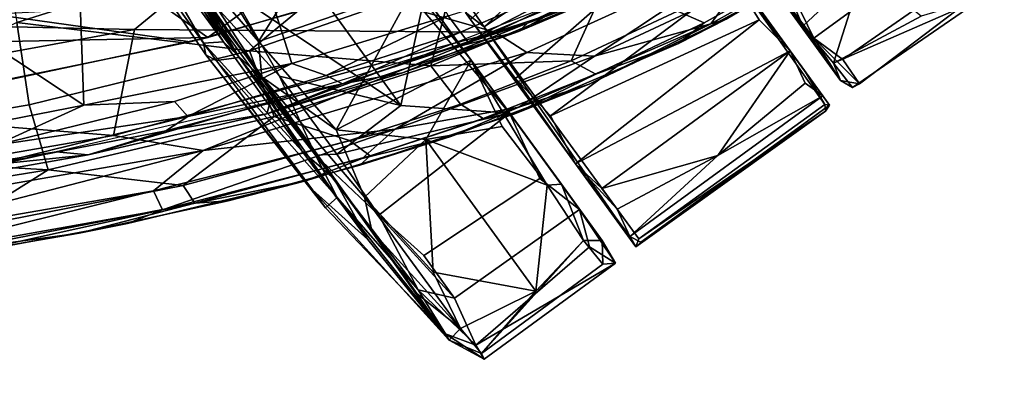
# Model space of a CAD drawing. Header units: millimetres. Extents: x -320 to 320, y -487 to 330.
# Tile 16 of 188: x 141 to 213, y -281 to -255. Entities that reach past the tile are written whole.
import ezdxf

# ---------------------------------------------------------------- set-up
doc = ezdxf.new("R2010")
doc.units = ezdxf.units.MM
doc.layers.add('Layer 01', color=7, linetype='Continuous', true_color=0x000000)
doc.styles.add('Default', font='arial.ttf')
doc.dimstyles.new('Default', dxfattribs={"dimscale": 10, "dimtxt": 2.5, "dimasz": 3, "dimexe": 1, "dimexo": 0.5, "dimgap": 0.8, "dimtad": 1, "dimtoh": 1, "dimzin": 1, "dimdsep": 46, "dimtxsty": 'Default', "dimcen": 2.5, "dimadec": 1, "dimazin": 1, "dimtfac": 1, "dimtdec": 4, "dimtix": 1, "dimtofl": 0, "dimtmove": 1, "dimatfit": 3, "dimfxl": 1, "dimtolj": 1, "dimtzin": 1, "dimarcsym": 0})

# ---------------------------------------------------------------- blocks, each defined once
blk = doc.blocks.new('*D1')
at = {"layer": 'Defpoints', "color": 0}
for p in [(-314.347, -27.146), (314.29, -27.146), (314.29, -476.594)]:
    blk.add_point(p, dxfattribs=at)
at = {"layer": 'Layer 01', "color": 0, "lineweight": -2}
for p, q in [((-314.347, -32.146), (-314.347, -486.594)), ((314.29, -32.146), (314.29, -486.594)), ((-284.347, -476.594), (284.29, -476.594))]:
    blk.add_line(p, q, dxfattribs=at)
at = {"layer": 'Layer 01', "color": 0}
for points in [[(-284.347, -471.594), (-284.347, -481.594), (-314.347, -476.594)], [(284.29, -481.594), (284.29, -471.594), (314.29, -476.594)]]:
    blk.add_solid(points, dxfattribs=at)
at = {"layer": 'Layer 01', "color": 0, "insert": (-0.028, -455.832), "char_height": 25, "attachment_point": 5, "style": 'Default'}
blk.add_mtext('\\A1;628.64', dxfattribs=at)

msp = doc.modelspace()

# ---------------------------------------------------------------- linework, layer by layer
at = {"layer": 'Layer 01'}
for points in [[(201.494, -259.47, 26.134), (179.879, -229.719, 58.11), (167.476, -212.647, 27.758), (193.561, -248.529, 4.316)], [(174.454, -257.987, 2.516), (152.829, -228.225, 46.364), (165.515, -245.675, 58.912), (177.256, -261.865, 54.925)], [(174.454, -257.987, 2.516), (154.194, -230.117, 10.111), (152.829, -228.225, 46.364)], [(177.969, -229.982, 30.396), (183.936, -238.201, 59.993), (197.809, -257.294, 46.786), (189.58, -245.988, 30.014)], [(179.879, -229.719, 58.11), (201.494, -259.47, 26.134), (192.179, -246.591, 57.029)], [(154.194, -230.117, 10.111), (174.454, -257.987, 2.516), (163.12, -242.377, 1.817)], [(197.809, -257.294, 46.786), (183.936, -238.201, 59.993), (190.855, -247.798, 57.005)], [(177.463, -240.034, 349.939), (139.93, -245.573, 345.308), (155.17, -256.311, 344.706)], [(169.982, -251.917, 346.946), (177.463, -240.034, 349.939), (155.17, -256.311, 344.706)], [(174.454, -257.987, 2.516), (170.224, -252.715, 0.476), (163.12, -242.377, 1.817)], [(156.186, -243.249, 57.947), (169.294, -261.291, 57.75), (170.836, -254.221, 59.512)], [(156.833, -252.921, 60.029), (169.294, -261.291, 57.75), (156.186, -243.249, 57.947)], [(172.755, -254.72, 330.173), (161.299, -258.227, 328.151), (157.506, -246.226, 326.037), (166.539, -243.386, 327.441)], [(174.401, -255.008, 58.549), (177.698, -259.323, 56.168), (190.855, -247.798, 57.005), (187.095, -243.415, 59.118)], [(174.424, -254.156, 29.306), (188.087, -243.965, 29.349), (175.4, -255.541, 30.007)], [(188.087, -243.965, 29.349), (189.58, -245.988, 30.014), (175.4, -255.541, 30.007)], [(139.93, -245.573, 345.308), (120.558, -256.998, 341.803), (155.17, -256.311, 344.706)], [(139.802, -246.723, 395.703), (141.159, -255.219, 394.733), (172.82, -245.237, 399.444)], [(141.159, -255.219, 394.733), (158.21, -257.308, 394.834), (172.82, -245.237, 399.444)], [(148.78, -246.365, 51.39), (157.459, -257.787, 55.498), (148.834, -245.548, 51.46)], [(149.669, -246.044, 56.321), (148.834, -245.548, 51.46), (157.459, -257.787, 55.498)], [(176.198, -255.922, 346.535), (156.394, -250.286, 346.003), (197.495, -245.709, 351.113)], [(172.82, -245.237, 399.444), (158.21, -257.308, 394.834), (173.143, -252.058, 397.291)], [(177.256, -261.865, 54.925), (165.515, -245.675, 58.912), (170.836, -254.221, 59.512)], [(195.729, -249.546, 350.532), (176.198, -255.922, 346.535), (197.495, -245.709, 351.113)], [(191.982, -255.318, 352.519), (193.766, -252.838, 351.053), (205.967, -245.543, 354.247), (202.99, -249.142, 356.127)], [(161.299, -258.227, 328.151), (146.087, -261.28, 325.906), (145.659, -249.721, 324.567), (157.506, -246.226, 326.037)], [(155.007, -257.583, 29.999), (147.702, -246.747, 35.917), (147.43, -246.268, 23.837), (154.842, -256.734, 16.961)], [(147.43, -246.268, 23.837), (149.137, -246.822, 8.298), (154.842, -256.734, 16.961)], [(155.761, -258.009, 42.94), (157.459, -257.787, 55.498), (148.78, -246.365, 51.39), (147.702, -246.747, 35.917)], [(157.459, -257.787, 55.498), (154.302, -252.431, 58.755), (149.669, -246.044, 56.321)], [(189.58, -245.988, 30.014), (200.332, -261.237, 30.012), (186.731, -271.082, 30.003), (175.4, -255.541, 30.007)], [(200.686, -261.28, 33.337), (198.863, -258.742, 30.499), (189.58, -245.988, 30.014)], [(200.686, -261.28, 33.337), (189.58, -245.988, 30.014), (200.202, -260.603, 37.615)], [(189.58, -245.988, 30.014), (197.809, -257.294, 46.786), (200.202, -260.603, 37.615)], [(198.863, -258.742, 30.499), (200.332, -261.237, 30.012), (189.58, -245.988, 30.014)], [(201.494, -259.47, 26.134), (198.731, -255.498, 47.626), (192.179, -246.591, 57.029)], [(192.179, -246.591, 57.029), (198.731, -255.498, 47.626), (197.172, -251.854, 52.284)], [(155.761, -258.009, 42.94), (147.702, -246.747, 35.917), (155.007, -257.583, 29.999)], [(156.311, -256.626, 5.304), (149.137, -246.822, 8.298), (151.675, -249.358, 6.414)], [(154.842, -256.734, 16.961), (149.137, -246.822, 8.298), (156.311, -256.626, 5.304)], [(164.966, -246.818, 0.025), (158.864, -256.612, -0.141), (153.759, -248.3, 1.103)], [(164.966, -246.818, 0.025), (170.224, -252.715, 0.476), (158.864, -256.612, -0.141)], [(206.137, -246.732, 8.848), (208.41, -249.86, 13.631), (199.547, -256.368, 13.768), (197.651, -252.483, 8.481)], [(159.103, -259.212, 0.884), (150.636, -247.7, 3.799), (153.122, -249.976, 1.278)], [(151.675, -249.358, 6.414), (150.636, -247.7, 3.799), (159.103, -259.212, 0.884)], [(193.667, -252.022, 53.86), (190.855, -247.798, 57.005), (177.698, -259.323, 56.168), (180.245, -262.063, 53.62)], [(197.809, -257.294, 46.786), (190.855, -247.798, 57.005), (193.667, -252.022, 53.86)], [(153.122, -249.976, 1.278), (153.759, -248.3, 1.103), (158.864, -256.612, -0.141)], [(199.547, -256.368, 13.768), (193.561, -248.529, 4.316), (197.651, -252.483, 8.481)], [(201.494, -259.47, 26.134), (193.561, -248.529, 4.316), (199.547, -256.368, 13.768)], [(151.675, -249.358, 6.414), (159.103, -259.212, 0.884), (158.368, -258.598, 5.164)], [(151.675, -249.358, 6.414), (158.368, -258.598, 5.164), (156.311, -256.626, 5.304)], [(193.121, -254.975, 354.816), (202.99, -249.142, 356.127), (198.479, -251.933, 372.416), (189.626, -256.754, 370.862)], [(193.121, -254.975, 354.816), (191.982, -255.318, 352.519), (202.99, -249.142, 356.127)], [(132.762, -252.452, 323.161), (145.659, -249.721, 324.567), (146.087, -261.28, 325.906)], [(153.122, -249.976, 1.278), (158.864, -256.612, -0.141), (159.103, -259.212, 0.884)], [(176.198, -255.922, 346.535), (195.729, -249.546, 350.532), (178.531, -257.406, 346.804)], [(195.729, -249.546, 350.532), (183.468, -257.682, 348.754), (178.531, -257.406, 346.804)], [(178.567, -255.265, 335.866), (190.585, -249.696, 338.496), (184.851, -252.928, 340.421)], [(185.876, -251.791, 335.072), (190.585, -249.696, 338.496), (178.567, -255.265, 335.866)], [(195.729, -249.546, 350.532), (193.766, -252.838, 351.053), (183.468, -257.682, 348.754)], [(208.41, -249.86, 13.631), (210.035, -252.097, 18.987), (201.666, -257.943, 18.501), (199.547, -256.368, 13.768)], [(111.727, -254.891, 341.614), (156.394, -250.286, 346.003), (149.783, -255.73, 344.336)], [(156.394, -250.286, 346.003), (176.198, -255.922, 346.535), (149.783, -255.73, 344.336)], [(185.336, -250.848, 333.286), (173.673, -255.919, 331.19), (172.755, -254.72, 330.173)], [(185.336, -250.848, 333.286), (174.203, -256.626, 332.647), (173.673, -255.919, 331.19)], [(185.336, -250.848, 333.286), (185.876, -251.791, 335.072), (174.203, -256.626, 332.647)], [(189.556, -254.388, 387.63), (191.517, -255.254, 379.719), (199.123, -250.966, 381.079), (197.026, -250.219, 389.076)], [(191.517, -255.254, 379.719), (189.626, -256.754, 370.862), (198.479, -251.933, 372.416), (199.123, -250.966, 381.079)], [(203.154, -251.339, 48.96), (197.172, -251.854, 52.284), (198.731, -255.498, 47.626)], [(203.154, -251.339, 48.96), (198.731, -255.498, 47.626), (200.967, -258.207, 42.093)], [(207.385, -254.761, 39.325), (203.154, -251.339, 48.96), (200.967, -258.207, 42.093)], [(155.17, -256.311, 344.706), (153.856, -256.628, 332.036), (166.323, -253.095, 333.971), (169.982, -251.917, 346.946)], [(171.487, -258.395, 391.9), (173.143, -252.058, 397.291), (158.21, -257.308, 394.834)], [(183.908, -253.265, 394.093), (173.143, -252.058, 397.291), (171.487, -258.395, 391.9)], [(178.567, -255.265, 335.866), (174.203, -256.626, 332.647), (185.876, -251.791, 335.072)], [(195.54, -255.017, 50.663), (193.667, -252.022, 53.86), (180.245, -262.063, 53.62)], [(195.54, -255.017, 50.663), (197.809, -257.294, 46.786), (193.667, -252.022, 53.86)], [(210.035, -252.097, 18.987), (211.643, -253.056, 25.173), (202.872, -259.712, 26.128), (201.666, -257.943, 18.501)], [(128.213, -264.763, 323.891), (132.762, -252.452, 323.161), (146.087, -261.28, 325.906)], [(163.038, -264.932, 56.328), (160.402, -259.163, 59.655), (154.302, -252.431, 58.755)], [(154.302, -252.431, 58.755), (160.402, -259.163, 59.655), (156.833, -252.921, 60.029)], [(157.459, -257.787, 55.498), (163.038, -264.932, 56.328), (154.302, -252.431, 58.755)], [(169.294, -261.291, 57.75), (156.833, -252.921, 60.029), (160.402, -259.163, 59.655)], [(170.224, -252.715, 0.476), (164.561, -263.079, 1.736), (158.864, -256.612, -0.141)], [(164.561, -263.079, 1.736), (170.224, -252.715, 0.476), (174.454, -257.987, 2.516)], [(171.036, -257.584, 338.344), (177.918, -255.87, 338.929), (183.709, -252.615, 340.829)], [(183.709, -252.615, 340.829), (177.918, -255.87, 338.929), (184.851, -252.928, 340.421)], [(178.567, -255.265, 335.866), (184.851, -252.928, 340.421), (177.918, -255.87, 338.929)], [(193.766, -252.838, 351.053), (191.982, -255.318, 352.519), (183.468, -257.682, 348.754)], [(202.872, -259.712, 26.128), (211.643, -253.056, 25.173), (211.878, -253.403, 32.882), (202.361, -259.971, 33.892)], [(153.856, -256.628, 332.036), (139.346, -254.619, 331.389), (166.323, -253.095, 333.971)], [(181.757, -258.034, 386.222), (183.908, -253.265, 394.093), (171.487, -258.395, 391.9)], [(189.556, -254.388, 387.63), (183.908, -253.265, 394.093), (181.757, -258.034, 386.222)], [(200.967, -258.207, 42.093), (202.361, -259.971, 33.892), (211.878, -253.403, 32.882)], [(200.967, -258.207, 42.093), (211.878, -253.403, 32.882), (207.385, -254.761, 39.325)], [(177.256, -261.865, 54.925), (170.836, -254.221, 59.512), (169.294, -261.291, 57.75)], [(174.02, -254.49, 30.362), (174.424, -254.156, 29.306), (175.4, -255.541, 30.007)], [(174.02, -254.49, 30.362), (182.076, -265.574, 50.01), (174.401, -255.008, 58.549)], [(174.02, -254.49, 30.362), (186.512, -271.67, 30.494), (182.076, -265.574, 50.01)], [(174.02, -254.49, 30.362), (175.4, -255.541, 30.007), (186.512, -271.67, 30.494)], [(181.757, -258.034, 386.222), (183.57, -259.003, 378.382), (191.517, -255.254, 379.719), (189.556, -254.388, 387.63)], [(149.783, -255.73, 344.336), (119.815, -261.205, 340.843), (111.727, -254.891, 341.614)], [(121.439, -264.738, 390.278), (142.086, -261.248, 392.625), (141.159, -255.219, 394.733)], [(138.082, -259.887, 330.016), (139.346, -254.619, 331.389), (153.856, -256.628, 332.036)], [(142.086, -261.248, 392.625), (158.21, -257.308, 394.834), (141.159, -255.219, 394.733)], [(172.755, -254.72, 330.173), (163.827, -259.1, 329.5), (161.299, -258.227, 328.151)], [(172.755, -254.72, 330.173), (173.673, -255.919, 331.19), (163.827, -259.1, 329.5)], [(177.698, -259.323, 56.168), (174.401, -255.008, 58.549), (182.076, -265.574, 50.01)], [(183.075, -259.751, 352.544), (193.121, -254.975, 354.816), (189.626, -256.754, 370.862), (177.569, -261.939, 369.599)], [(180.245, -262.063, 53.62), (182.076, -265.574, 50.01), (195.54, -255.017, 50.663)], [(182.076, -265.574, 50.01), (197.809, -257.294, 46.786), (195.54, -255.017, 50.663)], [(193.121, -254.975, 354.816), (183.075, -259.751, 352.544), (191.982, -255.318, 352.519)], [(119.815, -261.205, 340.843), (149.783, -255.73, 344.336), (148.26, -263.489, 342.194)], [(148.26, -263.489, 342.194), (149.783, -255.73, 344.336), (176.198, -255.922, 346.535)], [(148.26, -263.489, 342.194), (176.198, -255.922, 346.535), (154.805, -264.602, 342.786)], [(176.198, -255.922, 346.535), (178.531, -257.406, 346.804), (154.805, -264.602, 342.786)], [(171.036, -257.584, 338.344), (159.489, -261.904, 335.71), (177.918, -255.87, 338.929)], [(169.426, -258.906, 336.917), (177.918, -255.87, 338.929), (159.489, -261.904, 335.71)], [(173.673, -255.919, 331.19), (165.011, -259.721, 331.224), (163.827, -259.1, 329.5)], [(165.011, -259.721, 331.224), (178.567, -255.265, 335.866), (169.426, -258.906, 336.917)], [(174.203, -256.626, 332.647), (178.567, -255.265, 335.866), (165.011, -259.721, 331.224)], [(173.673, -255.919, 331.19), (174.203, -256.626, 332.647), (165.011, -259.721, 331.224)], [(177.918, -255.87, 338.929), (169.426, -258.906, 336.917), (178.567, -255.265, 335.866)], [(186.512, -271.67, 30.494), (175.4, -255.541, 30.007), (186.731, -271.082, 30.003)], [(183.468, -257.682, 348.754), (191.982, -255.318, 352.519), (177.938, -261.421, 349.587)], [(177.938, -261.421, 349.587), (191.982, -255.318, 352.519), (183.075, -259.751, 352.544)], [(183.57, -259.003, 378.382), (189.626, -256.754, 370.862), (191.517, -255.254, 379.719)], [(198.731, -255.498, 47.626), (201.494, -259.47, 26.134), (200.967, -258.207, 42.093)], [(139.169, -259.704, 342.564), (155.17, -256.311, 344.706), (120.558, -256.998, 341.803)], [(139.169, -259.704, 342.564), (138.082, -259.887, 330.016), (153.856, -256.628, 332.036), (155.17, -256.311, 344.706)], [(162.035, -264.63, 7.425), (154.842, -256.734, 16.961), (156.311, -256.626, 5.304)], [(162.035, -264.63, 7.425), (156.311, -256.626, 5.304), (158.368, -258.598, 5.164)], [(158.864, -256.612, -0.141), (164.561, -263.079, 1.736), (159.103, -259.212, 0.884)], [(199.547, -256.368, 13.768), (201.666, -257.943, 18.501), (202.872, -259.712, 26.128)], [(199.547, -256.368, 13.768), (202.872, -259.712, 26.128), (201.494, -259.47, 26.134)], [(142.086, -261.248, 392.625), (143.476, -266.009, 387.872), (160.014, -262.115, 390.102), (158.21, -257.308, 394.834)], [(178.531, -257.406, 346.804), (168.887, -263.038, 345.989), (154.805, -264.602, 342.786)], [(154.842, -256.734, 16.961), (162.824, -267.486, 22.56), (155.007, -257.583, 29.999)], [(162.035, -264.63, 7.425), (166.875, -271.112, 12.661), (162.824, -267.486, 22.56), (154.842, -256.734, 16.961)], [(171.487, -258.395, 391.9), (158.21, -257.308, 394.834), (160.014, -262.115, 390.102)], [(178.531, -257.406, 346.804), (183.468, -257.682, 348.754), (168.887, -263.038, 345.989)], [(189.626, -256.754, 370.862), (183.57, -259.003, 378.382), (177.569, -261.939, 369.599)], [(197.809, -257.294, 46.786), (182.076, -265.574, 50.01), (184.016, -267.397, 46.597)], [(184.016, -267.397, 46.597), (192.515, -264.975, 40.7), (197.809, -257.294, 46.786)], [(192.515, -264.975, 40.7), (198.903, -259.658, 42.13), (197.809, -257.294, 46.786)], [(200.202, -260.603, 37.615), (197.809, -257.294, 46.786), (198.903, -259.658, 42.13)], [(163.769, -268.794, 34.799), (164.625, -268.034, 50.266), (155.761, -258.009, 42.94), (155.007, -257.583, 29.999)], [(155.007, -257.583, 29.999), (162.824, -267.486, 22.56), (163.769, -268.794, 34.799)], [(155.761, -258.009, 42.94), (164.625, -268.034, 50.266), (157.459, -257.787, 55.498)], [(163.038, -264.932, 56.328), (157.459, -257.787, 55.498), (164.625, -268.034, 50.266)], [(159.489, -261.904, 335.71), (171.036, -257.584, 338.344), (159.714, -261.069, 336.425)], [(171.113, -263.795, 3.732), (164.561, -263.079, 1.736), (174.454, -257.987, 2.516)], [(183.468, -257.682, 348.754), (177.938, -261.421, 349.587), (168.887, -263.038, 345.989)], [(171.113, -263.795, 3.732), (174.454, -257.987, 2.516), (176.714, -262.842, 5.146)], [(181.757, -258.034, 386.222), (171.487, -258.395, 391.9), (173.67, -261.201, 384.87)], [(173.67, -261.201, 384.87), (175.331, -262.258, 377.085), (183.57, -259.003, 378.382), (181.757, -258.034, 386.222)], [(180.017, -267.139, 10.069), (176.714, -262.842, 5.146), (174.454, -257.987, 2.516)], [(180.017, -267.139, 10.069), (174.454, -257.987, 2.516), (181.052, -267.059, 12.132)], [(182.384, -268.935, 46.001), (181.052, -267.059, 12.132), (174.454, -257.987, 2.516)], [(174.454, -257.987, 2.516), (177.256, -261.865, 54.925), (182.384, -268.935, 46.001)], [(161.299, -258.227, 328.151), (152.717, -261.006, 327.108), (146.087, -261.28, 325.906)], [(161.299, -258.227, 328.151), (153.686, -262.115, 328.222), (152.717, -261.006, 327.108)], [(161.299, -258.227, 328.151), (163.827, -259.1, 329.5), (153.686, -262.115, 328.222)], [(167.173, -270.498, 7.676), (164.381, -266.652, 8.697), (158.368, -258.598, 5.164)], [(167.173, -270.498, 7.676), (158.368, -258.598, 5.164), (159.103, -259.212, 0.884)], [(162.035, -264.63, 7.425), (158.368, -258.598, 5.164), (164.381, -266.652, 8.697)], [(160.014, -262.115, 390.102), (165.538, -263.869, 383.617), (173.67, -261.201, 384.87), (171.487, -258.395, 391.9)], [(200.332, -261.237, 30.012), (198.863, -258.742, 30.499), (200.686, -261.28, 33.337)], [(200.967, -258.207, 42.093), (201.494, -259.47, 26.134), (202.361, -259.971, 33.892)], [(163.827, -259.1, 329.5), (165.011, -259.721, 331.224), (153.686, -262.115, 328.222)], [(159.103, -259.212, 0.884), (166.639, -268.03, 4.377), (167.173, -270.498, 7.676)], [(164.561, -263.079, 1.736), (166.639, -268.03, 4.377), (159.103, -259.212, 0.884)], [(169.426, -258.906, 336.917), (159.489, -261.904, 335.71), (165.011, -259.721, 331.224)], [(169.294, -261.291, 57.75), (160.402, -259.163, 59.655), (164.593, -264.867, 57.607)], [(163.038, -264.932, 56.328), (164.593, -264.867, 57.607), (160.402, -259.163, 59.655)], [(177.569, -261.939, 369.599), (183.57, -259.003, 378.382), (175.331, -262.258, 377.085)], [(180.245, -262.063, 53.62), (177.698, -259.323, 56.168), (182.076, -265.574, 50.01)], [(202.872, -259.712, 26.128), (202.361, -259.971, 33.892), (201.494, -259.47, 26.134)], [(153.686, -262.115, 328.222), (165.011, -259.721, 331.224), (152.083, -263.161, 329.699)], [(165.011, -259.721, 331.224), (159.489, -261.904, 335.71), (152.083, -263.161, 329.699)], [(172.95, -263.57, 350.55), (183.075, -259.751, 352.544), (177.569, -261.939, 369.599), (166.279, -265.681, 367.483)], [(183.075, -259.751, 352.544), (172.95, -263.57, 350.55), (177.938, -261.421, 349.587)], [(200.202, -260.603, 37.615), (198.903, -259.658, 42.13), (192.515, -264.975, 40.7)], [(152.717, -261.006, 327.108), (153.686, -262.115, 328.222), (139.622, -264.207, 325.671)], [(146.087, -261.28, 325.906), (152.717, -261.006, 327.108), (139.622, -264.207, 325.671)], [(200.686, -261.28, 33.337), (200.202, -260.603, 37.615), (186.051, -270.892, 37.786), (186.877, -271.328, 32.987)], [(200.202, -260.603, 37.615), (192.515, -264.975, 40.7), (186.051, -270.892, 37.786)], [(119.815, -261.205, 340.843), (148.26, -263.489, 342.194), (123.137, -267.848, 339.307)], [(143.476, -266.009, 387.872), (142.086, -261.248, 392.625), (121.439, -264.738, 390.278)], [(146.087, -261.28, 325.906), (139.622, -264.207, 325.671), (128.213, -264.763, 323.891)], [(159.714, -261.069, 336.425), (144.062, -264.704, 334.205), (146.387, -264.909, 333.841)], [(159.714, -261.069, 336.425), (146.387, -264.909, 333.841), (159.489, -261.904, 335.71)], [(164.593, -264.867, 57.607), (177.256, -261.865, 54.925), (169.294, -261.291, 57.75)], [(165.538, -263.869, 383.617), (167.052, -264.997, 375.873), (175.331, -262.258, 377.085), (173.67, -261.201, 384.87)], [(168.887, -263.038, 345.989), (177.938, -261.421, 349.587), (166.472, -265.187, 347.417)], [(166.472, -265.187, 347.417), (177.938, -261.421, 349.587), (172.95, -263.57, 350.55)], [(186.512, -271.67, 30.494), (186.731, -271.082, 30.003), (200.384, -261.715, 30.451)], [(186.877, -271.328, 32.987), (186.512, -271.67, 30.494), (200.384, -261.715, 30.451)], [(200.384, -261.715, 30.451), (186.731, -271.082, 30.003), (200.332, -261.237, 30.012)], [(200.384, -261.715, 30.451), (200.686, -261.28, 33.337), (186.877, -271.328, 32.987)], [(200.686, -261.28, 33.337), (200.384, -261.715, 30.451), (200.332, -261.237, 30.012)], [(153.686, -262.115, 328.222), (139.267, -265.643, 327.407), (139.622, -264.207, 325.671)], [(153.686, -262.115, 328.222), (152.083, -263.161, 329.699), (139.267, -265.643, 327.407)], [(153.344, -267.17, 381.816), (160.014, -262.115, 390.102), (143.476, -266.009, 387.872)], [(152.083, -263.161, 329.699), (159.489, -261.904, 335.71), (146.387, -264.909, 333.841)], [(165.538, -263.869, 383.617), (160.014, -262.115, 390.102), (153.344, -267.17, 381.816)], [(164.593, -264.867, 57.607), (167.675, -269.333, 54.682), (177.256, -261.865, 54.925)], [(167.052, -264.997, 375.873), (166.279, -265.681, 367.483), (177.569, -261.939, 369.599), (175.331, -262.258, 377.085)], [(179.478, -266.658, 50.75), (177.256, -261.865, 54.925), (167.675, -269.333, 54.682), (170.966, -272.305, 51.134)], [(179.478, -266.658, 50.75), (182.384, -268.935, 46.001), (177.256, -261.865, 54.925)], [(152.083, -263.161, 329.699), (146.387, -264.909, 333.841), (139.267, -265.643, 327.407)], [(168.887, -263.038, 345.989), (151.85, -268.938, 345.126), (151.176, -267.56, 343.256)], [(154.805, -264.602, 342.786), (168.887, -263.038, 345.989), (151.176, -267.56, 343.256)], [(168.887, -263.038, 345.989), (166.472, -265.187, 347.417), (151.85, -268.938, 345.126)], [(164.561, -263.079, 1.736), (171.113, -263.795, 3.732), (166.639, -268.03, 4.377)], [(180.017, -267.139, 10.069), (171.113, -263.795, 3.732), (176.714, -262.842, 5.146)], [(123.137, -267.848, 339.307), (148.26, -263.489, 342.194), (154.805, -264.602, 342.786), (125.444, -269.718, 339.321)], [(153.344, -267.17, 381.816), (154.2, -268.464, 374.284), (167.052, -264.997, 375.873), (165.538, -263.869, 383.617)], [(162.232, -266.852, 348.785), (172.95, -263.57, 350.55), (166.279, -265.681, 367.483), (156.638, -268.28, 366.225)], [(162.232, -266.852, 348.785), (166.472, -265.187, 347.417), (172.95, -263.57, 350.55)], [(171.663, -273.516, 10.245), (166.639, -268.03, 4.377), (171.113, -263.795, 3.732)], [(179.189, -274.911, 19.853), (171.113, -263.795, 3.732), (180.017, -267.139, 10.069)], [(171.113, -263.795, 3.732), (179.189, -274.911, 19.853), (171.663, -273.516, 10.245)], [(154.805, -264.602, 342.786), (127.709, -271.607, 340.363), (125.444, -269.718, 339.321)], [(154.805, -264.602, 342.786), (151.176, -267.56, 343.256), (127.709, -271.607, 340.363)], [(143.476, -266.009, 387.872), (121.439, -264.738, 390.278), (120.631, -269.712, 385.357)], [(130.03, -267.811, 331.895), (144.062, -264.704, 334.205), (124.881, -267.797, 332.067)], [(144.062, -264.704, 334.205), (130.03, -267.811, 331.895), (146.387, -264.909, 333.841)], [(130.03, -267.811, 331.895), (139.267, -265.643, 327.407), (146.387, -264.909, 333.841)], [(151.85, -268.938, 345.126), (166.472, -265.187, 347.417), (162.232, -266.852, 348.785)], [(154.2, -268.464, 374.284), (156.638, -268.28, 366.225), (166.279, -265.681, 367.483), (167.052, -264.997, 375.873)], [(166.875, -271.112, 12.661), (162.035, -264.63, 7.425), (164.381, -266.652, 8.697)], [(163.038, -264.932, 56.328), (167.675, -269.333, 54.682), (164.593, -264.867, 57.607)], [(167.675, -269.333, 54.682), (163.038, -264.932, 56.328), (170.571, -274.818, 47.708)], [(170.571, -274.818, 47.708), (163.038, -264.932, 56.328), (164.625, -268.034, 50.266)], [(184.016, -267.397, 46.597), (185.123, -268.907, 43.412), (192.515, -264.975, 40.7)], [(192.515, -264.975, 40.7), (185.123, -268.907, 43.412), (186.051, -270.892, 37.786)], [(136.303, -270.511, 379.802), (143.476, -266.009, 387.872), (120.631, -269.712, 385.357)], [(153.344, -267.17, 381.816), (143.476, -266.009, 387.872), (136.303, -270.511, 379.802)], [(186.512, -271.67, 30.494), (186.051, -270.892, 37.786), (182.076, -265.574, 50.01)], [(182.076, -265.574, 50.01), (186.051, -270.892, 37.786), (185.123, -268.907, 43.412)], [(184.016, -267.397, 46.597), (182.076, -265.574, 50.01), (185.123, -268.907, 43.412)], [(170.472, -275.073, 14.301), (172.824, -278.497, 24.801), (164.381, -266.652, 8.697)], [(164.381, -266.652, 8.697), (167.173, -270.498, 7.676), (170.472, -275.073, 14.301)], [(166.875, -271.112, 12.661), (164.381, -266.652, 8.697), (172.824, -278.497, 24.801)], [(182.384, -268.935, 46.001), (179.478, -266.658, 50.75), (170.966, -272.305, 51.134), (173.234, -275.428, 46.354)], [(136.303, -270.511, 379.802), (136.571, -271.908, 372.215), (154.2, -268.464, 374.284), (153.344, -267.17, 381.816)], [(149.273, -269.944, 346.909), (162.232, -266.852, 348.785), (156.638, -268.28, 366.225), (145.743, -270.648, 364.816)], [(149.273, -269.944, 346.909), (151.85, -268.938, 345.126), (162.232, -266.852, 348.785)], [(163.769, -268.794, 34.799), (162.824, -267.486, 22.56), (172.824, -278.497, 24.801), (172.568, -278.03, 38.91)], [(166.875, -271.112, 12.661), (172.824, -278.497, 24.801), (162.824, -267.486, 22.56)], [(180.017, -267.139, 10.069), (182.663, -271.205, 17.029), (179.189, -274.911, 19.853)], [(182.663, -271.205, 17.029), (180.017, -267.139, 10.069), (181.052, -267.059, 12.132)], [(184.048, -271.203, 21.977), (182.663, -271.205, 17.029), (181.052, -267.059, 12.132)], [(181.052, -267.059, 12.132), (182.384, -268.935, 46.001), (184.048, -271.203, 21.977)], [(151.176, -267.56, 343.256), (129.463, -272.923, 342.321), (127.709, -271.607, 340.363)], [(151.176, -267.56, 343.256), (151.85, -268.938, 345.126), (129.463, -272.923, 342.321)], [(163.769, -268.794, 34.799), (172.568, -278.03, 38.91), (164.625, -268.034, 50.266)], [(170.571, -274.818, 47.708), (164.625, -268.034, 50.266), (172.568, -278.03, 38.91)], [(171.663, -273.516, 10.245), (173.671, -277.655, 17.404), (166.639, -268.03, 4.377)], [(173.671, -277.655, 17.404), (167.173, -270.498, 7.676), (166.639, -268.03, 4.377)], [(151.85, -268.938, 345.126), (136.521, -272.318, 345.443), (129.463, -272.923, 342.321)], [(151.85, -268.938, 345.126), (149.273, -269.944, 346.909), (136.521, -272.318, 345.443)], [(145.743, -270.648, 364.816), (154.2, -268.464, 374.284), (136.571, -271.908, 372.215)], [(154.2, -268.464, 374.284), (145.743, -270.648, 364.816), (156.638, -268.28, 366.225)], [(183.115, -271.652, 41.018), (182.384, -268.935, 46.001), (173.234, -275.428, 46.354), (174.785, -278.856, 38.543)], [(185.009, -272.847, 32.754), (184.048, -271.203, 21.977), (182.384, -268.935, 46.001)], [(183.115, -271.652, 41.018), (185.009, -272.847, 32.754), (182.384, -268.935, 46.001)], [(167.675, -269.333, 54.682), (170.571, -274.818, 47.708), (173.234, -275.428, 46.354)], [(167.675, -269.333, 54.682), (173.234, -275.428, 46.354), (170.966, -272.305, 51.134)], [(136.521, -272.318, 345.443), (149.273, -269.944, 346.909), (145.743, -270.648, 364.816), (131.855, -273.062, 363.542)], [(145.743, -270.648, 364.816), (136.571, -271.908, 372.215), (131.855, -273.062, 363.542)], [(173.671, -277.655, 17.404), (170.472, -275.073, 14.301), (167.173, -270.498, 7.676)], [(186.512, -271.67, 30.494), (186.877, -271.328, 32.987), (186.051, -270.892, 37.786)], [(174.785, -278.856, 38.543), (185.009, -272.847, 32.754), (183.115, -271.652, 41.018)], [(175.193, -279.476, 24.807), (179.189, -274.911, 19.853), (182.663, -271.205, 17.029)], [(175.193, -279.476, 24.807), (182.663, -271.205, 17.029), (184.078, -272.927, 24.552)], [(184.078, -272.927, 24.552), (182.663, -271.205, 17.029), (184.048, -271.203, 21.977)], [(184.078, -272.927, 24.552), (184.048, -271.203, 21.977), (185.009, -272.847, 32.754)], [(175.39, -279.886, 29.704), (185.009, -272.847, 32.754), (174.785, -278.856, 38.543)], [(175.193, -279.476, 24.807), (184.078, -272.927, 24.552), (185.009, -272.847, 32.754), (175.39, -279.886, 29.704)], [(179.189, -274.911, 19.853), (173.671, -277.655, 17.404), (171.663, -273.516, 10.245)], [(170.472, -275.073, 14.301), (173.671, -277.655, 17.404), (172.824, -278.497, 24.801)], [(174.785, -278.856, 38.543), (173.234, -275.428, 46.354), (170.571, -274.818, 47.708)], [(174.785, -278.856, 38.543), (170.571, -274.818, 47.708), (172.568, -278.03, 38.91)], [(179.189, -274.911, 19.853), (175.193, -279.476, 24.807), (173.671, -277.655, 17.404)], [(172.568, -278.03, 38.91), (172.824, -278.497, 24.801), (175.39, -279.886, 29.704)], [(172.568, -278.03, 38.91), (175.39, -279.886, 29.704), (174.785, -278.856, 38.543)], [(172.824, -278.497, 24.801), (173.671, -277.655, 17.404), (175.193, -279.476, 24.807)], [(172.824, -278.497, 24.801), (175.193, -279.476, 24.807), (175.39, -279.886, 29.704)]]:
    msp.add_3dface(points, dxfattribs=at)

# ---------------------------------------------------------------- dimensions: what is measured, and where the dimension line sits
dim = msp.add_linear_dim(base=(314.29, -476.594), p1=(-314.347, -27.146), p2=(314.29, -27.146), dimstyle='Default', override={"dimscale": 10, "dimtxt": 2.5, "dimasz": 3, "dimexe": 1, "dimexo": 0.5, "dimgap": 0.8, "dimtad": 1, "dimtih": 0, "dimtoh": 0, "dimdec": 2, "dimlfac": 1, "dimzin": 1, "dimtxsty": 'Default', "dimsah": 0, "dimcen": 2.5, "dimadec": 1, "dimazin": 1, "dimtix": 0, "dimtmove": 0, "dimtzin": 1}, dxfattribs=at)
dim.commit()
dim.dimension.update_dxf_attribs({"geometry": '*D1', "text_midpoint": (-0.028, -455.832)})

doc.saveas('drawing.dxf')
